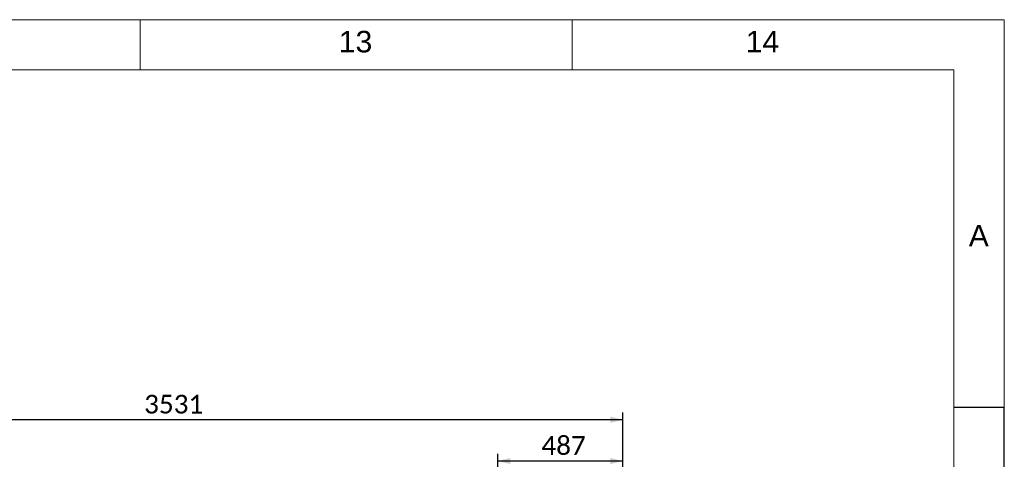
# Paper-space layout 'Sheet1' of a CAD drawing. Header units: millimetres. Extents: x 0 to 23548, y 0 to 16632.
# Tile 143 of 143: x 19715 to 23548, y 14919 to 16632. Entities that reach past the tile are written whole.
import ezdxf

# ---------------------------------------------------------------- set-up
doc = ezdxf.new("R2010")
doc.units = ezdxf.units.MM
doc.linetypes.add('SLD-Sólida', pattern=[0])
doc.layers.add('DETALHAMENTO', color=8, linetype='SLD-Sólida')
doc.styles.add('SLDTEXTSTYLE0', font='ARIAL.TTF')
doc.styles.add('SLDTEXTSTYLE2', font='CALIBRI.TTF')
doc.dimstyles.new('SLDDIMSTYLE4', dxfattribs={"dimtxt": 72.8, "dimasz": 49, "dimexe": 0, "dimexo": 0.0625, "dimgap": 18.2, "dimtad": 1, "dimrnd": 1e-09, "dimzin": 12, "dimdsep": 46, "dimtxsty": 'SLDTEXTSTYLE2', "dimsah": 1, "dimcen": 0.09, "dimadec": 0, "dimazin": 3, "dimtfac": 1, "dimtofl": 0, "dimtmove": 0, "dimatfit": 3, "dimfxl": 0, "dimfrac": 2, "dimtolj": 1, "dimtzin": 12, "dimarcsym": 0})

# ---------------------------------------------------------------- blocks, each defined once
blk = doc.blocks.new('_D_23')
at = {"layer": 'DETALHAMENTO', "ltscale": 28}
for p, q in [((21576.6, 14629.7), (21576.6, 14939.7)), ((22063.6, 14911.7), (21576.6, 14911.7)), ((22063.6, 14629.7), (22063.6, 14939.7))]:
    blk.add_line(p, q, dxfattribs=at)
for points in [[(21576.6, 14911.7), (21625.6, 14899.8), (21625.6, 14923.6)], [(22063.6, 14911.7), (22014.6, 14923.6), (22014.6, 14899.8)]]:
    blk.add_solid(points, dxfattribs=at)
at = {"layer": 'DETALHAMENTO', "ltscale": 28, "insert": (21746.2, 15008.8), "char_height": 72.8, "attachment_point": 1, "style": 'SLDTEXTSTYLE2'}
blk.add_mtext('487', dxfattribs=at)
blk = doc.blocks.new('_D_24')
at = {"layer": 'DETALHAMENTO', "ltscale": 28}
for p, q in [((18532.6, 14499.7), (18532.6, 15100.9)), ((22063.6, 15072.9), (18532.6, 15072.9)), ((22063.6, 14539.7), (22063.6, 15100.9))]:
    blk.add_line(p, q, dxfattribs=at)
for points in [[(18532.6, 15072.9), (18581.6, 15061), (18581.6, 15084.8)], [(22063.6, 15072.9), (22014.6, 15084.8), (22014.6, 15061)]]:
    blk.add_solid(points, dxfattribs=at)
at = {"layer": 'DETALHAMENTO', "ltscale": 28, "insert": (20199.6, 15169.9), "char_height": 72.8, "attachment_point": 1, "style": 'SLDTEXTSTYLE2'}
blk.add_mtext('3531', dxfattribs=at)

psp = doc.layouts.new('Sheet1')

# ---------------------------------------------------------------- linework, layer by layer
at = {"color": 7, "linetype": 'SLD-Sólida', "lineweight": 18, "ltscale": 28}
for p, q in [((20184, 16632), (18502, 16632)), ((20184, 16632), (20184, 16435.212)), ((21866, 16632), (20184, 16632)), ((23548, 16632), (21866, 16632)), ((21866, 16632), (21866, 16436)), ((23548, 15120), (23548, 16632)), ((700, 16436), (23352, 16436)), ((23352, 196), (23352, 16436))]:
    psp.add_line(p, q, dxfattribs=at)
at = {"layer": 'DETALHAMENTO', "color": 7, "linetype": 'SLD-Sólida', "ltscale": 28}
psp.add_line((23548, 15120), (23352, 15120), dxfattribs=at)
at = {"layer": 'DETALHAMENTO', "color": 7, "ltscale": 28}
psp.add_line((23548, 13608), (23548, 15120), dxfattribs=at)
psp.add_line((23548, 13608), (23548, 15120), dxfattribs=at)
psp.add_line((23548, 13608), (23548, 15120), dxfattribs=at)

# ---------------------------------------------------------------- texts
at = {"color": 7, "linetype": 'Continuous', "lineweight": 0, "ltscale": 28, "insert": (23409.551, 15832.001), "char_height": 84, "attachment_point": 1, "style": 'SLDTEXTSTYLE0'}
psp.add_mtext('A', dxfattribs=at)
at = {"layer": 'DETALHAMENTO', "color": 7, "ltscale": 28, "char_height": 84, "attachment_point": 1, "style": 'SLDTEXTSTYLE0'}
for s, insert in [('13', (20957.265, 16588.406)), ('14', (22541.265, 16588.406))]:
    psp.add_mtext(s, dxfattribs=dict(at, insert=insert))

# ---------------------------------------------------------------- dimensions: what is measured, and where the dimension line sits
at = {"layer": 'DETALHAMENTO', "ltscale": 28}
for base, p1, p2, picture, middle in [((18532.591, 15072.853), (22063.591, 14511.684), (18532.591, 14471.684), '_D_24', (20298.091, 15072.853)), ((21576.591, 14911.714), (22063.591, 14601.684), (21576.591, 14601.684), '_D_23', (21820.091, 14911.714))]:
    dim = psp.add_linear_dim(base=base, p1=p1, p2=p2, dimstyle='SLDDIMSTYLE4', dxfattribs=at)
    dim.commit()
    dim.dimension.update_dxf_attribs({"geometry": picture, "text_midpoint": middle, "dimtype": 160})

doc.saveas('drawing.dxf')
